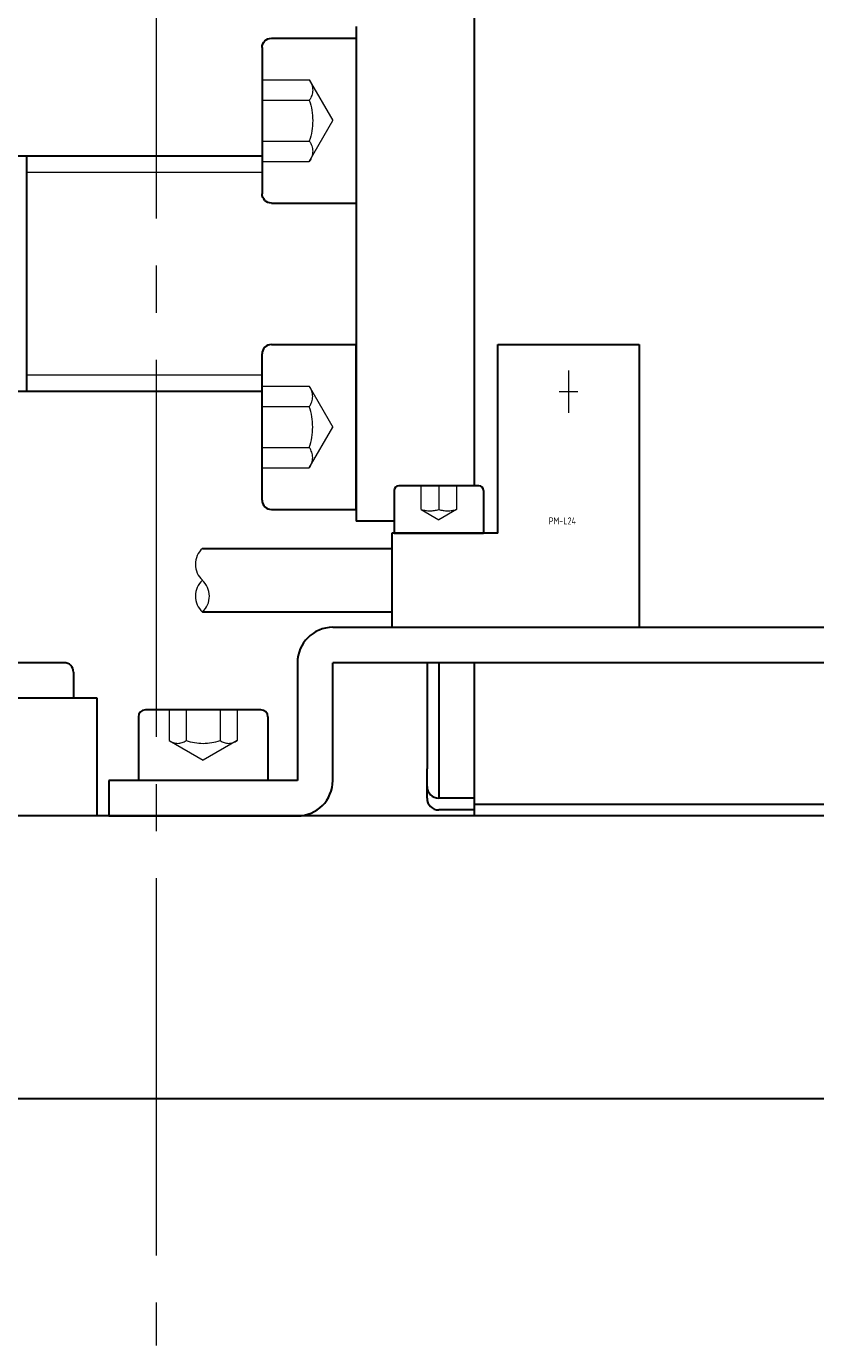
# Model space of a CAD drawing. Header units: millimetres. Extents: x 8809 to 9805, y 1960 to 2646.
# Tile 9 of 48: x 9072 to 9105, y 1960 to 2016. Entities that reach past the tile are written whole.
import ezdxf

# ---------------------------------------------------------------- set-up
doc = ezdxf.new("R2010")
doc.units = ezdxf.units.MM
doc.header["$LTSCALE"] = 0.8
doc.linetypes.add('GEN3', pattern=[6.25, 5, -1.25])
doc.linetypes.add('GEN7', pattern=[13.75, 10, -1.25, 1.25, -1.25])
doc.layers.get('0').update_dxf_attribs({"lineweight": 30})
for name, color, linetype, lineweight in [('3', 6, 'GEN3', 15), ('6', 2, 'Continuous', 15), ('7', 4, 'GEN7', 15)]:
    doc.layers.add(name, color=color, linetype=linetype, lineweight=lineweight)
doc.styles.get("Standard").update_dxf_attribs({"font": 'ISOCP.SHX', "bigfont": 'EXTFONT.SHX'})

# ---------------------------------------------------------------- blocks, each defined once
blk = doc.blocks.new('A$C2AEB134C')
for p, q in [((0.4, 7), (4, 7)), ((4, 7), (4, 0)), ((0, 6.6), (0, 0.4)), ((0.4, 0), (4, 0))]:
    blk.add_line(p, q)
at = {"extrusion": (0, 0, -1)}
for centre, start, end in [((-0.4, 6.6), 0, 90), ((-0.4, 0.4), 270, 0)]:
    blk.add_arc(centre, 0.4, start, end, dxfattribs=at)
at = {"layer": '3'}
for p, q in [((0, 5.233), (2, 5.233)), ((2, 5.233), (3, 3.5)), ((0, 4.366), (2, 4.366)), ((2, 1.768), (3, 3.5)), ((0, 2.634), (2, 2.634)), ((0, 1.768), (2, 1.768))]:
    blk.add_line(p, q, dxfattribs=at)
at = {"layer": '3', "extrusion": (0, 0, -1)}
for centre, radius, start, end in [((-1.443, 4.799), 0.705, 142.1211, 217.8789), ((0.45, 3.5), 2.599, 160.5288, 199.4712), ((-1.443, 2.201), 0.705, 142.1211, 217.8789)]:
    blk.add_arc(centre, radius, start, end, dxfattribs=at)
blk = doc.blocks.new('A$C13216723')
for p, q in [((5.2, 3), (0.3, 3)), ((0, 2.7), (0, 0)), ((5.5, 2.7), (5.5, 0)), ((5.5, 0), (0, 0))]:
    blk.add_line(p, q)
for centre, start, end in [((0.3, 2.7), 90, 180), ((5.2, 2.7), 0, 90)]:
    blk.add_arc(centre, 0.3, start, end)
at = {"layer": '3'}
for p, q in [((1.306, 3), (1.306, 1.7)), ((2.028, 3), (2.028, 1.7)), ((3.472, 3), (3.472, 1.7)), ((4.194, 3), (4.194, 1.7)), ((1.306, 1.7), (2.75, 0.866)), ((4.194, 1.7), (2.75, 0.866))]:
    blk.add_line(p, q, dxfattribs=at)
for centre, radius, start, end in [((1.667, 2.164), 0.588, 232.1211, 307.8789), ((2.75, 3.742), 2.166, 250.5288, 289.4712), ((3.833, 2.164), 0.588, 232.1211, 307.8789)]:
    blk.add_arc(centre, radius, start, end, dxfattribs=at)

msp = doc.modelspace()

# ---------------------------------------------------------------- linework, layer by layer
for p, q in [((9090.9088, 2017.5088), (9090.9088, 1996.5088)), ((9085.9088, 2016.0088), (9085.9088, 1995.0088)), ((9081.9088, 2010.5088), (9067.9089, 2010.5088)), ((9071.9088, 2010.5088), (9071.9088, 2000.5088)), ((9082.3088, 2002.5088), (9085.9088, 2002.5088)), ((9091.9089, 1994.5088), (9091.9089, 2002.5088)), ((9091.9089, 2002.5088), (9097.9089, 2002.5088)), ((9097.9089, 2002.5088), (9097.9089, 1990.5088)), ((9081.9088, 2000.5088), (9067.9089, 2000.5088)), ((9087.5089, 1996.3088), (9087.5089, 1994.5088)), ((9091.1089, 1996.5088), (9087.7089, 1996.5088)), ((9091.3089, 1996.3088), (9091.3089, 1994.5088)), ((9087.5089, 1995.0088), (9085.9088, 1995.0088)), ((9091.9089, 1994.5088), (9087.4089, 1994.5088)), ((9087.4089, 1994.5088), (9087.4089, 1990.5088)), ((9087.5089, 1994.5088), (9091.3089, 1994.5088)), ((9079.3763, 1993.8588), (9087.4089, 1993.8588)), ((9087.4089, 1991.1588), (9079.3763, 1991.1588)), ((9084.9089, 1990.5088), (9146.9089, 1990.5088)), ((9087.4089, 1990.5088), (9097.9089, 1990.5088)), ((9073.5088, 1989.0088), (9066.3088, 1989.0088)), ((9083.4089, 1989.0088), (9083.4089, 1984.0088)), ((9084.9089, 1984.0088), (9084.9089, 1989.0088)), ((9146.9089, 1989.0088), (9084.9089, 1989.0088)), ((9088.9088, 1989.0088), (9088.9088, 1987.8348)), ((9088.9088, 1989.0088), (9088.9088, 1984.5088)), ((9089.4088, 1989.0088), (9089.4088, 1983.2588)), ((9090.9088, 1989.0088), (9090.9088, 1988.1336)), ((9073.9088, 1988.6088), (9073.9088, 1987.5088)), ((9090.9088, 1988.1336), (9090.9088, 1982.5088)), ((9074.9088, 1987.5088), (9064.9088, 1987.5088)), ((9074.9088, 1982.5088), (9074.9088, 1987.5088)), ((9088.9088, 1983.2588), (9088.9088, 1984.5088)), ((9083.4089, 1984.0088), (9075.4089, 1984.0088)), ((9075.4089, 1984.0088), (9075.4089, 1982.5088)), ((9082.1589, 1984.0088), (9076.6589, 1984.0088)), ((9090.9088, 1983.2588), (9089.4088, 1983.2588)), ((9090.9088, 1983.0088), (9140.9088, 1983.0088)), ((9237.4089, 1982.5088), (8917.4089, 1982.5088)), ((9074.9088, 1982.5088), (9074.9088, 1982.6427)), ((9075.4089, 1982.5088), (9083.4089, 1982.5088)), ((9079.4089, 1982.5088), (9079.4089, 1982.5088)), ((9090.9088, 1982.7588), (9089.4088, 1982.7588)), ((9140.7588, 1982.5088), (9090.7588, 1982.5088)), ((8917.4089, 1970.5088), (9237.4089, 1970.5088))]:
    msp.add_line(p, q)
for centre, radius, start, end in [((9087.7089, 1996.3088), 0.2, 90, 180), ((9091.1089, 1996.3088), 0.2, 0, 90), ((9084.9089, 1989.0088), 1.5, 90, 180), ((9073.5088, 1988.6088), 0.4, 0, 90), ((9083.4089, 1984.0088), 1.5, 270, 0), ((9089.4088, 1983.7588), 0.5, 179.99997, 269.99819), ((9089.4088, 1983.2588), 0.5, 179.99997, 269.99819)]:
    msp.add_arc(centre, radius, start, end)
at = {"layer": '3', "ltscale": 3}
for p, q in [((9088.6389, 1996.5088), (9088.6389, 1995.5088)), ((9089.4089, 1996.5088), (9089.4089, 1995.5088)), ((9090.1589, 1996.5088), (9090.1589, 1995.5088)), ((9088.6589, 1995.5088), (9089.4089, 1995.0758)), ((9090.1589, 1995.5088), (9089.4089, 1995.0758))]:
    msp.add_line(p, q, dxfattribs=at)
at = {"layer": '3'}
msp.add_line((9140.9088, 1990.5088), (9090.9088, 1990.5088), dxfattribs=at)
at = {"layer": '3', "ltscale": 3}
for centre in [(9089.0339, 1996.7528), (9089.7839, 1996.7528)]:
    msp.add_arc(centre, 1.2994, 253.22582, 286.77418, dxfattribs=at)
at = {"layer": '6'}
for p, q in [((9081.9088, 2009.8088), (9071.9088, 2009.8088)), ((9094.9089, 2001.4088), (9094.9089, 1999.6088)), ((9081.9088, 2001.2088), (9071.9088, 2001.2088)), ((9094.5089, 2000.5088), (9095.3089, 2000.5088))]:
    msp.add_line(p, q, dxfattribs=at)
for centre, start, end in [((9079.996, 1993.1838), 132.55561, 227.61366), ((9079.996, 1991.8338), 132.38634, 227.44439), ((9079.996, 1991.8338), 132.38634, 227.44439), ((9078.7566, 1991.8338), 312.55561, 47.61366), ((9078.7566, 1991.8338), 312.55561, 47.61366)]:
    msp.add_arc(centre, 0.9163, start, end, dxfattribs=at)
at = {"layer": '7', "ltscale": 2}
msp.add_line((9077.4089, 2045.8599), (9077.4089, 1960.0299), dxfattribs=at)

# ---------------------------------------------------------------- block references
for name, p in [('A$C2AEB134C', (9081.9088, 2008.5088)), ('A$C13216723', (9076.6589, 1984.0087))]:
    msp.add_blockref(name, p)
at = {"xscale": -1, "rotation": 180}
msp.add_blockref('A$C2AEB134C', (9081.9088, 2002.5089), dxfattribs=at)

# ---------------------------------------------------------------- texts
at = {"layer": '6', "width": 0.9}
msp.add_text('PM-L24', height=0.3, dxfattribs=at).set_placement((9094.0703, 1994.8726))
msp.add_text('PM-L24', height=0.3, dxfattribs=at).set_placement((9094.0703, 1994.8726))
msp.add_text('PM-L24', height=0.3, dxfattribs=at).set_placement((9094.0703, 1994.8726))

doc.saveas('drawing.dxf')
